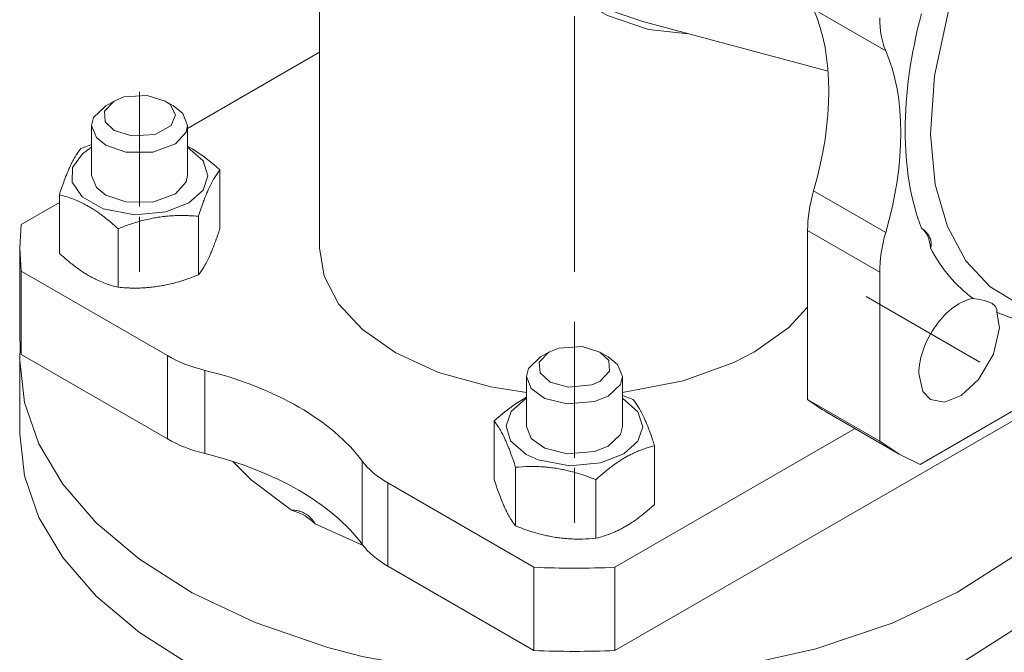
# Model space of a CAD drawing. Header units: millimetres. Extents: x 0 to 594, y 0 to 420.
# Tile 9 of 20: x 456 to 538, y 140 to 192. Entities that reach past the tile are written whole.
import ezdxf

# ---------------------------------------------------------------- set-up
doc = ezdxf.new("R2010")
doc.units = ezdxf.units.MM
doc.linetypes.add('K5LT_AXLED', pattern=[25.807274, 21.307274, -1.5, 1.5, -1.5])
doc.linetypes.add('K5LT_THIN', pattern=[0])
doc.layers.add('Системный слой (1)', color=7, linetype='Continuous', true_color=0x6c6c6c)

# ---------------------------------------------------------------- blocks, each defined once
blk = doc.blocks.new('U124')
at = {"layer": 'Системный слой (1)', "color": 7, "linetype": 'K5LT_THIN', "lineweight": 18, "true_color": 0xffffff}
for p, q in [((481.002, 244.002), (481.002, 261.246)), ((481.002, 173.472), (481.002, 203.162))]:
    blk.add_line(p, q, dxfattribs=at)
blk = doc.blocks.new('U167')
at = {"layer": 'Системный слой (1)', "color": 7, "linetype": 'K5LT_THIN', "lineweight": 18, "true_color": 0xffffff}
for p, q in [((498.778, 197.931), (499.632, 197.043)), ((499.632, 197.043), (502.505, 194.784)), ((502.505, 194.784), (505.723, 193.104)), ((505.723, 193.104), (507.958, 192.347)), ((507.958, 192.347), (507.959, 192.346))]:
    blk.add_line(p, q, dxfattribs=at)
blk = doc.blocks.new('U171')
at = {"layer": 'Системный слой (1)', "color": 7, "linetype": 'K5LT_THIN', "lineweight": 18, "true_color": 0xffffff}
for p, q in [((498.79, 197.31), (498.939, 197.149)), ((498.939, 197.149), (501.79, 194.684)), ((501.79, 194.684), (505.017, 192.839)), ((505.017, 192.839), (508.419, 191.694)), ((508.419, 191.694), (511.744, 191.332))]:
    blk.add_line(p, q, dxfattribs=at)
blk = doc.blocks.new('U174')
at = {"layer": 'Системный слой (1)', "color": 7, "linetype": 'K5LT_THIN', "lineweight": 18, "true_color": 0xffffff}
for p, q in [((481.002, 173.472), (481.4, 171.107)), ((481.4, 171.107), (482.591, 168.816)), ((482.591, 168.816), (484.574, 166.664)), ((520.134, 166.845), (521.697, 168.525)), ((484.574, 166.664), (487.352, 164.725)), ((517.278, 164.797), (520.134, 166.845)), ((487.352, 164.725), (490.931, 163.09)), ((515.559, 163.907), (517.278, 164.797)), ((511.31, 162.374), (515.559, 163.907)), ((490.931, 163.09), (495.293, 161.88)), ((495.293, 161.88), (498.252, 161.423)), ((506.252, 161.423), (511.31, 162.374))]:
    blk.add_line(p, q, dxfattribs=at)
blk = doc.blocks.new('U176')
at = {"layer": 'Системный слой (1)', "color": 7, "linetype": 'K5LT_THIN', "lineweight": 18, "true_color": 0xffffff}
for p, q in [((462.002, 179.514), (462.395, 178.516)), ((469.889, 178.969), (470.002, 179.514)), ((462.395, 178.516), (463.173, 177.881)), ((468.993, 177.981), (469.889, 178.969)), ((463.173, 177.881), (464.856, 177.302)), ((467.092, 177.292), (468.993, 177.981)), ((464.856, 177.302), (467.092, 177.292))]:
    blk.add_line(p, q, dxfattribs=at)
blk = doc.blocks.new('U177')
at = {"layer": 'Системный слой (1)', "color": 7, "linetype": 'K5LT_THIN', "lineweight": 18, "true_color": 0xffffff}
for p, q in [((498.252, 158.585), (498.645, 157.587)), ((506.084, 157.924), (506.252, 158.585)), ((505.08, 156.952), (506.084, 157.924)), ((498.645, 157.587), (499.795, 156.763)), ((503.928, 156.489), (505.08, 156.952)), ((499.795, 156.763), (501.655, 156.302)), ((501.655, 156.302), (503.928, 156.489))]:
    blk.add_line(p, q, dxfattribs=at)
blk = doc.blocks.new('U179')
at = {"layer": 'Системный слой (1)', "color": 7, "linetype": 'K5LT_THIN', "lineweight": 18, "true_color": 0xffffff}
for p, q in [((537.689, 166.813), (537.483, 168.1)), ((537.207, 164.599), (537.689, 166.813)), ((535.961, 162.491), (537.207, 164.599)), ((530.972, 163.002), (531.313, 161.497)), ((534.489, 161.158), (535.961, 162.491)), ((531.313, 161.497), (531.956, 160.827)), ((533.101, 160.622), (534.489, 161.158)), ((531.956, 160.827), (533.101, 160.622))]:
    blk.add_line(p, q, dxfattribs=at)
blk = doc.blocks.new('U180')
at = {"layer": 'Системный слой (1)', "color": 7, "linetype": 'K5LT_THIN', "lineweight": 18, "true_color": 0xffffff}
for p, q in [((561.932, 223.509), (558.535, 222.839)), ((565.048, 223.424), (561.932, 223.509)), ((567.838, 222.61), (565.048, 223.424)), ((558.535, 222.839), (554.908, 221.376)), ((570.254, 221.09), (567.838, 222.61)), ((554.908, 221.376), (553.517, 220.625)), ((572.249, 218.878), (570.254, 221.09)), ((553.517, 220.625), (549.672, 218.006)), ((573.766, 215.984), (572.249, 218.878)), ((549.672, 218.006), (545.772, 214.492)), ((574.738, 212.414), (573.766, 215.984)), ((545.772, 214.492), (541.955, 210.069)), ((575.084, 208.173), (574.738, 212.414)), ((541.955, 210.069), (538.439, 204.822)), ((574.752, 203.633), (575.084, 208.173)), ((538.439, 204.822), (535.518, 199.05)), ((573.589, 198.203), (574.752, 203.633)), ((535.518, 199.05), (533.444, 193.241)), ((571.515, 192.393), (573.589, 198.203)), ((533.444, 193.241), (532.282, 187.811)), ((568.595, 186.621), (571.515, 192.393)), ((532.282, 187.811), (531.952, 182.964)), ((565.079, 181.375), (568.595, 186.621)), ((531.952, 182.964), (532.342, 178.768)), ((561.262, 176.951), (565.079, 181.375)), ((532.342, 178.768), (533.354, 175.243)), ((557.362, 173.437), (561.262, 176.951)), ((533.354, 175.243), (534.905, 172.395)), ((553.517, 170.819), (557.362, 173.437)), ((534.905, 172.395), (536.93, 170.229)), ((552.377, 170.196), (553.517, 170.819)), ((536.93, 170.229), (539.373, 168.756)), ((548.736, 168.678), (552.377, 170.196)), ((539.373, 168.756), (542.186, 167.991)), ((545.322, 167.955), (548.736, 168.678)), ((542.186, 167.991), (545.322, 167.955))]:
    blk.add_line(p, q, dxfattribs=at)
blk = doc.blocks.new('U183')
at = {"layer": 'Системный слой (1)', "color": 7, "linetype": 'K5LT_THIN', "lineweight": 18, "true_color": 0xffffff}
for p, q in [((527.707, 157.36), (529.331, 156.281)), ((529.331, 156.281), (531.078, 155.414))]:
    blk.add_line(p, q, dxfattribs=at)
blk = doc.blocks.new('U185')
at = {"layer": 'Системный слой (1)', "color": 7, "linetype": 'K5LT_THIN', "lineweight": 18, "true_color": 0xffffff}
for p, q in [((535.865, 169.206), (535.491, 169.25)), ((536.434, 169.093), (535.865, 169.206)), ((536.905, 168.929), (536.434, 169.093)), ((537.06, 168.85), (536.905, 168.929)), ((537.343, 168.626), (537.06, 168.85)), ((537.481, 168.372), (537.343, 168.626)), ((537.483, 168.1), (537.481, 168.372))]:
    blk.add_line(p, q, dxfattribs=at)
blk = doc.blocks.new('U189')
at = {"layer": 'Системный слой (1)', "color": 7, "linetype": 'K5LT_THIN', "lineweight": 18, "true_color": 0xffffff}
for p, q in [((463.173, 185.311), (462.169, 184.34)), ((469.608, 184.677), (468.83, 185.311)), ((462.169, 184.34), (462.002, 183.678)), ((470.002, 183.678), (469.608, 184.677)), ((462.002, 183.678), (462.395, 182.68)), ((468.993, 182.145), (469.889, 183.133)), ((469.889, 183.133), (470.002, 183.678)), ((462.395, 182.68), (463.173, 182.045)), ((463.173, 182.045), (464.856, 181.466)), ((464.856, 181.466), (467.092, 181.457)), ((467.092, 181.457), (468.993, 182.145))]:
    blk.add_line(p, q, dxfattribs=at)
blk = doc.blocks.new('U190')
at = {"layer": 'Системный слой (1)', "color": 7, "linetype": 'K5LT_THIN', "lineweight": 18, "true_color": 0xffffff}
for p, q in [((463.88, 185.72), (463.07, 184.863)), ((464.693, 186.054), (463.88, 185.72)), ((466.638, 186.188), (464.693, 186.054)), ((468.123, 185.72), (466.638, 186.188)), ((468.541, 185.417), (468.123, 185.72)), ((463.07, 184.863), (463.141, 183.972)), ((468.999, 184.573), (468.541, 185.417)), ((463.141, 183.972), (463.88, 183.27)), ((468.645, 183.676), (468.999, 184.573)), ((463.88, 183.27), (465.365, 182.802)), ((467.31, 182.936), (468.645, 183.676)), ((465.365, 182.802), (467.31, 182.936))]:
    blk.add_line(p, q, dxfattribs=at)
blk = doc.blocks.new('U192')
at = {"layer": 'Системный слой (1)', "color": 7, "linetype": 'K5LT_THIN', "lineweight": 18, "true_color": 0xffffff}
for p, q in [((499.423, 164.383), (498.419, 163.411)), ((505.858, 163.748), (505.08, 164.383)), ((498.419, 163.411), (498.252, 162.75)), ((506.252, 162.75), (505.858, 163.748)), ((498.252, 162.75), (498.645, 161.751)), ((506.084, 162.088), (506.252, 162.75)), ((498.645, 161.751), (499.795, 160.927)), ((505.08, 161.117), (506.084, 162.088)), ((499.795, 160.927), (501.655, 160.466)), ((503.928, 160.653), (505.08, 161.117)), ((501.655, 160.466), (503.928, 160.653))]:
    blk.add_line(p, q, dxfattribs=at)
blk = doc.blocks.new('U194')
at = {"layer": 'Системный слой (1)', "color": 7, "linetype": 'K5LT_THIN', "lineweight": 18, "true_color": 0xffffff}
for p, q in [((500.943, 165.125), (500.13, 164.791)), ((502.888, 165.259), (500.943, 165.125)), ((504.373, 164.791), (502.888, 165.259)), ((500.13, 164.791), (499.32, 163.934)), ((505.112, 164.089), (504.373, 164.791)), ((499.32, 163.934), (499.391, 163.044)), ((505.183, 163.198), (505.112, 164.089)), ((499.391, 163.044), (500.229, 162.287)), ((504.373, 162.341), (505.183, 163.198)), ((500.229, 162.287), (501.769, 161.857)), ((501.769, 161.857), (503.715, 162.054)), ((503.715, 162.054), (504.373, 162.341))]:
    blk.add_line(p, q, dxfattribs=at)
blk = doc.blocks.new('U195')
at = {"layer": 'Системный слой (1)', "color": 7, "linetype": 'K5LT_THIN', "lineweight": 18, "true_color": 0xffffff}
for p, q in [((470.002, 181.958), (470.376, 181.745)), ((470.376, 181.745), (471.282, 181.14)), ((471.282, 181.14), (472.176, 180.428)), ((472.176, 180.428), (472.694, 179.971))]:
    blk.add_line(p, q, dxfattribs=at)
blk = doc.blocks.new('U196')
at = {"layer": 'Системный слой (1)', "color": 7, "linetype": 'K5LT_THIN', "lineweight": 18, "true_color": 0xffffff}
for p, q in [((461.232, 181.316), (461.971, 181.841)), ((461.971, 181.841), (462.002, 181.859)), ((470.002, 181.859), (471.3, 180.728)), ((460.418, 180.175), (461.232, 181.316)), ((471.3, 180.728), (471.701, 179.494)), ((460.388, 178.944), (460.418, 180.175)), ((471.701, 179.494), (471.293, 178.291)), ((461.202, 177.739), (460.388, 178.944)), ((471.293, 178.291), (470.115, 177.236)), ((462.972, 176.727), (461.202, 177.739)), ((465.612, 176.231), (462.972, 176.727)), ((470.115, 177.236), (468.189, 176.475)), ((468.189, 176.475), (465.612, 176.231))]:
    blk.add_line(p, q, dxfattribs=at)
blk = doc.blocks.new('U197')
at = {"layer": 'Системный слой (1)', "color": 7, "linetype": 'K5LT_THIN', "lineweight": 18, "true_color": 0xffffff}
for p, q in [((461.103, 181.764), (461.401, 181.88)), ((461.401, 181.88), (461.7, 181.992)), ((461.7, 181.992), (462.002, 182.099))]:
    blk.add_line(p, q, dxfattribs=at)
blk = doc.blocks.new('U198')
at = {"layer": 'Системный слой (1)', "color": 7, "linetype": 'K5LT_THIN', "lineweight": 18, "true_color": 0xffffff}
for p, q in [((481.002, 189.781), (470.002, 183.43)), ((459.309, 177.257), (456.125, 175.418))]:
    blk.add_line(p, q, dxfattribs=at)
blk = doc.blocks.new('U199')
at = {"layer": 'Системный слой (1)', "color": 7, "linetype": 'K5LT_THIN', "lineweight": 18, "true_color": 0xffffff}
for p, q in [((456.125, 175.418), (456.002, 173.472)), ((456.002, 173.472), (456.125, 171.526))]:
    blk.add_line(p, q, dxfattribs=at)
blk = doc.blocks.new('U200')
at = {"layer": 'Системный слой (1)', "color": 7, "linetype": 'K5LT_THIN', "lineweight": 18, "true_color": 0xffffff}
for p, q in [((506.252, 161.17), (506.553, 161.063)), ((506.553, 161.063), (506.852, 160.951)), ((506.852, 160.951), (507.151, 160.835))]:
    blk.add_line(p, q, dxfattribs=at)
blk = doc.blocks.new('U201')
at = {"layer": 'Системный слой (1)', "color": 7, "linetype": 'K5LT_THIN', "lineweight": 18, "true_color": 0xffffff}
for p, q in [((498.165, 160.879), (498.252, 160.93)), ((506.252, 160.93), (507.55, 159.799)), ((496.973, 159.828), (498.165, 160.879)), ((496.552, 158.627), (496.973, 159.828)), ((507.55, 159.799), (507.951, 158.565)), ((496.939, 157.393), (496.552, 158.627)), ((507.951, 158.565), (507.543, 157.363)), ((498.221, 156.258), (496.939, 157.393)), ((507.543, 157.363), (506.365, 156.308)), ((499.222, 155.798), (498.221, 156.258)), ((506.365, 156.308), (504.439, 155.546)), ((501.862, 155.302), (499.222, 155.798)), ((504.439, 155.546), (501.862, 155.302))]:
    blk.add_line(p, q, dxfattribs=at)
blk = doc.blocks.new('U202')
at = {"layer": 'Системный слой (1)', "color": 7, "linetype": 'K5LT_THIN', "lineweight": 18, "true_color": 0xffffff}
for p, q in [((497.343, 160.474), (498.252, 161.029)), ((496.443, 159.803), (497.343, 160.474)), ((495.559, 159.042), (496.443, 159.803))]:
    blk.add_line(p, q, dxfattribs=at)
blk = doc.blocks.new('U210')
at = {"layer": 'Системный слой (1)', "color": 7, "linetype": 'K5LT_THIN', "lineweight": 18, "true_color": 0xffffff}
for p, q in [((456.05, 165.307), (456.002, 164.083)), ((548.502, 164.083), (548.453, 165.307)), ((456.002, 164.083), (456.401, 160.581)), ((548.195, 161.012), (548.502, 164.083)), ((547.085, 157.525), (548.195, 161.012)), ((456.401, 160.581), (457.597, 157.13)), ((457.597, 157.13), (459.589, 153.771)), ((545.152, 154.106), (547.085, 157.525)), ((459.589, 153.771), (462.381, 150.55)), ((542.377, 150.803), (545.152, 154.106)), ((462.381, 150.55), (465.98, 147.515)), ((538.735, 147.671), (542.377, 150.803)), ((465.98, 147.515), (470.394, 144.725)), ((534.198, 144.774), (538.735, 147.671)), ((470.394, 144.725), (475.63, 142.247)), ((528.744, 142.195), (534.198, 144.774)), ((475.63, 142.247), (481.681, 140.167)), ((522.377, 140.041), (528.744, 142.195)), ((481.681, 140.167), (484.552, 139.413)), ((515.179, 138.444), (522.377, 140.041)), ((484.552, 139.413), (491.691, 138.086)), ((491.691, 138.086), (499.408, 137.431)), ((507.386, 137.545), (515.179, 138.444)), ((499.408, 137.431), (507.386, 137.545))]:
    blk.add_line(p, q, dxfattribs=at)
blk = doc.blocks.new('U212')
at = {"layer": 'Системный слой (1)', "color": 7, "linetype": 'K5LT_THIN', "lineweight": 18, "true_color": 0xffffff}
for p, q in [((475.291, 154.131), (473.766, 155.665)), ((478.663, 151.598), (475.291, 154.131))]:
    blk.add_line(p, q, dxfattribs=at)
blk = doc.blocks.new('U213')
at = {"layer": 'Системный слой (1)', "color": 7, "linetype": 'K5LT_THIN', "lineweight": 18, "true_color": 0xffffff}
for p, q in [((456.002, 157.959), (456.401, 154.457)), ((548.195, 154.888), (548.502, 157.959)), ((456.401, 154.457), (457.597, 151.006)), ((547.085, 151.401), (548.195, 154.888)), ((545.152, 147.982), (547.085, 151.401)), ((457.597, 151.006), (459.589, 147.647)), ((542.377, 144.68), (545.152, 147.982)), ((459.589, 147.647), (462.381, 144.426)), ((538.735, 141.547), (542.377, 144.68)), ((462.381, 144.426), (465.98, 141.391)), ((465.98, 141.391), (470.394, 138.601)), ((534.198, 138.65), (538.735, 141.547)), ((470.394, 138.601), (475.63, 136.124)), ((528.744, 136.071), (534.198, 138.65)), ((475.63, 136.124), (481.681, 134.043)), ((522.377, 133.917), (528.744, 136.071)), ((481.681, 134.043), (484.552, 133.289)), ((515.179, 132.321), (522.377, 133.917)), ((484.552, 133.289), (491.691, 131.962)), ((507.386, 131.421), (515.179, 132.321)), ((491.691, 131.962), (499.408, 131.307)), ((499.408, 131.307), (507.386, 131.421))]:
    blk.add_line(p, q, dxfattribs=at)

msp = doc.modelspace()

# ---------------------------------------------------------------- linework, layer by layer
at = {"layer": 'Системный слой (1)', "color": 30, "linetype": 'K5LT_AXLED', "lineweight": 18, "true_color": 0xff8000}
for p, q in [((502.2516, 171.4723), (502.2516, 271.5814)), ((466.0016, 176.9354), (466.0016, 186.495)), ((466.0016, 171.4723), (466.0016, 176.0513)), ((536.0632, 163.9408), (526.5887, 169.4109)), ((502.2516, 155.9588), (502.2516, 167.3073)), ((502.2516, 150.5433), (502.2516, 155.1223))]:
    msp.add_line(p, q, dxfattribs=at)
at = {"layer": 'Системный слой (1)', "color": 7, "linetype": 'K5LT_THIN', "lineweight": 18, "true_color": 0xffffff}
for p, q in [((528.2125, 189.9132), (522.2021, 193.3834)), ((507.9575, 192.3466), (523.4028, 188.208)), ((507.9575, 192.3466), (507.9586, 192.3463)), ((507.9586, 192.3463), (507.9586, 192.3463)), ((463.8803, 185.7197), (463.1732, 185.3115)), ((468.1229, 185.7197), (468.83, 185.3115)), ((462.0016, 179.5144), (462.0016, 183.6785)), ((470.0016, 179.5144), (470.0016, 183.6785)), ((472.6937, 175.0865), (472.6937, 179.9706)), ((531.0779, 155.414), (573.8345, 180.0996)), ((528.2125, 174.761), (522.2021, 178.2311)), ((459.3095, 173.016), (459.3095, 177.9001)), ((470.9006, 171.2228), (470.9006, 176.1069)), ((464.2085, 170.1876), (464.2085, 175.0717)), ((527.7074, 171.4389), (521.697, 174.909)), ((521.697, 174.909), (521.697, 160.8301)), ((456.0016, 166.5321), (456.0016, 173.4723)), ((456.1246, 164.5861), (456.1246, 171.5263)), ((456.1246, 171.5263), (468.3173, 164.4869)), ((527.7074, 171.4389), (527.7074, 157.36)), ((456.1246, 164.5861), (468.3173, 157.5467)), ((468.3173, 157.5467), (468.3173, 164.4869)), ((500.1303, 164.7908), (499.4232, 164.3825)), ((504.3729, 164.7908), (505.08, 164.3825)), ((505.6221, 139.9006), (548.3786, 164.5861)), ((456.0016, 157.9588), (456.0016, 164.0826)), ((471.4468, 156.323), (471.4468, 163.2633)), ((498.2516, 158.5854), (498.2516, 162.7495)), ((506.2516, 158.5854), (506.2516, 162.7495)), ((527.7074, 157.36), (521.697, 160.8301)), ((529.3312, 156.2805), (523.3208, 159.7506)), ((495.5595, 154.1576), (495.5595, 159.0417)), ((505.6221, 146.8408), (525.6516, 158.4049)), ((508.9437, 152.087), (508.9437, 156.9711)), ((484.5691, 148.7469), (484.5691, 155.6871)), ((497.3526, 150.2939), (497.3526, 155.178)), ((486.6885, 146.9401), (486.6885, 153.8803)), ((486.6885, 153.8803), (498.8812, 146.8408)), ((504.0448, 149.2586), (504.0448, 154.1427)), ((484.6362, 148.6586), (480.6279, 150.4638)), ((486.6885, 146.9401), (498.8812, 139.9006)), ((498.8812, 139.9006), (498.8812, 146.8408)), ((505.6221, 139.9006), (505.6221, 146.8408))]:
    msp.add_line(p, q, dxfattribs=at)
for centre, major_axis, start_param, end_param in [((505.7871, 176.33), (12.5, 21.6506), 5.1175359, 5.8780384), ((552.4562, 196.3342), (-16, -27.7128), 5.148517, 5.8470573), ((534.7785, 196.7346), (-5, -8.6603), 5.4977871, 5.8780384), ((511.7975, 172.8599), (12.5, 21.6506), 5.1175359, 5.8780384), ((528.7681, 178.9915), (-5, -8.6603), 5.1175359, 5.4977871), ((528.7747, 171.335), (2.25, 3.8971), 5.5766278, 6.2043447), ((534.7785, 175.5214), (-5, -8.6603), 5.1175359, 5.4977871), ((552.4562, 196.3342), (-16, -27.7128), 5.9339152, 6.2208911), ((534.3312, 164.9408), (2.375, 4.1136), 0.4327784, 2.3561945), ((552.4562, 196.3342), (-16, -27.7128), 0.0622942, 0.3492701), ((502.2516, 166.5321), (-46.25, 0), 0, 0.0729392), ((475.3883, 168.5694), (-10, 0), 0.7853982, 1.1656494), ((461.593, 149.998), (25, 0), 0.405147, 1.1656494), ((546.4458, 199.8043), (-23.125, -40.0537), 6.2102461, 6.2831853), ((475.3883, 161.6291), (10, 0), 3.9269908, 4.307242), ((461.593, 143.0578), (25, 0), 0.405147, 1.1656494), ((493.7595, 157.9628), (-10, 0), 0.405147, 0.7853982), ((476.619, 149.2836), (4.5, 0), 0.4715397, 1.0992566), ((493.7595, 151.0225), (-10, 0), 0.405147, 0.7853982), ((502.2516, 173.4723), (46.25, 0), 4.6394498, 4.7853282), ((502.2516, 166.5321), (46.25, 0), 4.6394498, 4.7853282)]:
    msp.add_ellipse(centre, major_axis=major_axis, ratio=0.5773503, start_param=start_param, end_param=end_param, dxfattribs=at)
for points, knots in [([(459.3095, 177.9001), (459.3791, 178.1137), (459.4812, 178.4184), (459.6549, 178.9132), (459.7997, 179.3041), (459.9502, 179.6828), (460.0755, 179.9814), (460.2014, 180.2628), (460.3059, 180.4804), (460.3962, 180.6591), (460.4922, 180.8412), (460.6178, 181.0625), (460.8279, 181.4014), (460.9887, 181.622), (461.1026, 181.7638)], [0, 0, 0, 0, 1.7929207, 2.6068945, 4.3966445, 5.4235888, 6.3505892, 7.4998304, 8.5331874, 8.9347975, 9.734458, 10.9154083, 12.0633878, 15, 15, 15, 15]), ([(472.6937, 179.9706), (472.6148, 179.8724), (472.4993, 179.7185), (472.3471, 179.4911), (472.2301, 179.3039), (472.1307, 179.1324), (472.0299, 178.9476), (471.9373, 178.7691), (471.8281, 178.5447), (471.7073, 178.2811), (471.5914, 178.0111), (471.4634, 177.6952), (471.2945, 177.2563), (471.1014, 176.7132), (470.9569, 176.2794), (470.9006, 176.1069)], [0, 0, 0, 0, 2.1674021, 3.1432642, 4.1006214, 5.2997801, 5.7851614, 6.7739619, 7.7468933, 8.6631934, 9.9581603, 10.8065916, 12.0551669, 14.4532525, 16, 16, 16, 16]), ([(464.2085, 175.0717), (464.0062, 175.2558), (463.7273, 175.5013), (463.3121, 175.8454), (462.9789, 176.108), (462.6119, 176.3774), (462.285, 176.6005), (461.9832, 176.7922), (461.6983, 176.9603), (461.4638, 177.0881), (461.1955, 177.2259), (460.8427, 177.3925), (460.1794, 177.6605), (459.6552, 177.8157), (459.3095, 177.9001)], [0, 0, 0, 0, 1.9050228, 2.6068945, 3.8443326, 4.9685438, 5.9570695, 6.8132993, 7.7014294, 8.5331874, 8.9347975, 10.1327761, 11.7385471, 15, 15, 15, 15]), ([(470.9006, 176.1069), (470.6722, 176.1273), (470.335, 176.1512), (469.8475, 176.1699), (469.5113, 176.1742), (469.1155, 176.1693), (468.7995, 176.1567), (468.423, 176.131), (468.0416, 176.0953), (467.572, 176.033), (467.1818, 175.9649), (466.7851, 175.885), (466.3688, 175.7886), (465.7888, 175.6298), (465.0663, 175.3998), (464.5251, 175.1979), (464.2085, 175.0717)], [0, 0, 0, 0, 1.7848048, 2.6182702, 3.7531846, 4.3569103, 5.6310164, 6.146734, 7.1973345, 8.4998078, 9.6709457, 10.1261038, 11.4820035, 12.8086149, 14.5218718, 17, 17, 17, 17]), ([(470.9006, 171.2228), (470.9795, 171.3211), (471.095, 171.475), (471.2472, 171.7024), (471.3643, 171.8896), (471.4636, 172.0611), (471.5644, 172.2459), (471.6571, 172.4243), (471.7662, 172.6488), (471.887, 172.9124), (472.0029, 173.1824), (472.1309, 173.4983), (472.2998, 173.9371), (472.493, 174.4803), (472.6375, 174.914), (472.6937, 175.0865)], [0, 0, 0, 0, 2.1674021, 3.1432642, 4.1006214, 5.2997801, 5.7851614, 6.7739619, 7.7468933, 8.6631934, 9.9581603, 10.8065916, 12.0551669, 14.4532525, 16, 16, 16, 16]), ([(531.1949, 175.1177), (531.2791, 175.0583), (531.4311, 174.939), (531.6057, 174.7667), (531.7342, 174.6087), (531.8292, 174.4639), (531.9092, 174.3052), (531.9678, 174.136), (532.0004, 173.9591), (532.0073, 173.7618), (531.9847, 173.5949), (531.9557, 173.4855), (531.9468, 173.4558)], [0, 0, 0, 0, 1.7096879, 3.2760873, 4.3944173, 5.5391645, 6.665835, 8.0077979, 9.3141102, 10.5586973, 12.334129, 13, 13, 13, 13]), ([(459.3095, 173.016), (459.5117, 172.8318), (459.7906, 172.5864), (460.2058, 172.2423), (460.539, 171.9797), (460.906, 171.7102), (461.2329, 171.4872), (461.5348, 171.2954), (461.8196, 171.1273), (462.0541, 170.9995), (462.3224, 170.8618), (462.6752, 170.6951), (463.3385, 170.4271), (463.8627, 170.2719), (464.2085, 170.1876)], [0, 0, 0, 0, 1.9050228, 2.6068945, 3.8443326, 4.9685438, 5.9570695, 6.8132993, 7.7014294, 8.5331874, 8.9347975, 10.1327761, 11.7385471, 15, 15, 15, 15]), ([(464.2085, 170.1876), (464.4368, 170.1672), (464.774, 170.1433), (465.2615, 170.1246), (465.5977, 170.1203), (465.9935, 170.1252), (466.3095, 170.1378), (466.686, 170.1635), (467.0674, 170.1992), (467.537, 170.2615), (467.9273, 170.3296), (468.324, 170.4095), (468.7402, 170.5059), (469.3203, 170.6647), (470.0427, 170.8947), (470.5839, 171.0966), (470.9006, 171.2228)], [0, 0, 0, 0, 1.7848048, 2.6182702, 3.7531846, 4.3569103, 5.6310164, 6.146734, 7.1973345, 8.4998078, 9.6709457, 10.1261038, 11.4820035, 12.8086149, 14.5218718, 17, 17, 17, 17]), ([(507.1506, 160.8349), (507.2295, 160.7366), (507.345, 160.5827), (507.4972, 160.3553), (507.6143, 160.1681), (507.7136, 159.9966), (507.8144, 159.8118), (507.9071, 159.6333), (508.0162, 159.4089), (508.137, 159.1453), (508.2529, 158.8753), (508.3809, 158.5594), (508.5498, 158.1205), (508.743, 157.5774), (508.8875, 157.1436), (508.9437, 156.9711)], [0, 0, 0, 0, 2.1674021, 3.1432642, 4.1006214, 5.2997801, 5.7851614, 6.7739619, 7.7468933, 8.6631934, 9.9581603, 10.8065916, 12.0551669, 14.4532525, 16, 16, 16, 16]), ([(497.3526, 155.178), (497.283, 155.3916), (497.1809, 155.6963), (497.0072, 156.1911), (496.8623, 156.582), (496.7118, 156.9607), (496.5866, 157.2593), (496.4607, 157.5407), (496.3562, 157.7583), (496.2659, 157.937), (496.1699, 158.1191), (496.0443, 158.3404), (495.8342, 158.6793), (495.6734, 158.8999), (495.5595, 159.0417)], [0, 0, 0, 0, 1.7929207, 2.6068945, 4.3966445, 5.4235888, 6.3505892, 7.4998304, 8.5331874, 8.9347975, 9.734458, 10.9154083, 12.0633878, 15, 15, 15, 15]), ([(508.9437, 156.9711), (508.7415, 156.9218), (508.4626, 156.8452), (508.0474, 156.7098), (507.7142, 156.5877), (507.3472, 156.4334), (507.0203, 156.2789), (506.7184, 156.1222), (506.4336, 155.9613), (506.1991, 155.8184), (505.9308, 155.6463), (505.6261, 155.4384), (505.0968, 155.0467), (504.5696, 154.6129), (504.1752, 154.2615), (504.0448, 154.1427)], [0, 0, 0, 0, 2.0320243, 2.7806875, 4.1006214, 5.2997801, 6.3542075, 7.2675193, 8.2148581, 9.1020666, 9.5304507, 10.8082945, 12.0551669, 14.6875157, 16, 16, 16, 16]), ([(504.0448, 154.1427), (503.8164, 154.2338), (503.4792, 154.362), (502.9133, 154.5588), (502.4096, 154.717), (501.9437, 154.8426), (501.5672, 154.9333), (501.1858, 155.0157), (500.7162, 155.0986), (500.3259, 155.1513), (499.9891, 155.1876), (499.6306, 155.2182), (499.1054, 155.2442), (498.3221, 155.2466), (497.7233, 155.2111), (497.3526, 155.178)], [0, 0, 0, 0, 1.6798163, 2.4642543, 4.1006214, 5.2997801, 5.7851614, 6.7739619, 7.9998191, 9.1020666, 9.5304507, 10.3834218, 11.6431022, 13.2698425, 16, 16, 16, 16]), ([(495.5595, 154.1576), (495.6291, 153.944), (495.7312, 153.6393), (495.9049, 153.1445), (496.0497, 152.7536), (496.2002, 152.3748), (496.3255, 152.0763), (496.4514, 151.7948), (496.5559, 151.5772), (496.6462, 151.3985), (496.7422, 151.2165), (496.8678, 150.9952), (497.0779, 150.6563), (497.2387, 150.4356), (497.3526, 150.2939)], [0, 0, 0, 0, 1.7929207, 2.6068945, 4.3966445, 5.4235888, 6.3505892, 7.4998304, 8.5331874, 8.9347975, 9.734458, 10.9154083, 12.0633878, 15, 15, 15, 15]), ([(504.0448, 149.2586), (504.247, 149.308), (504.5259, 149.3846), (504.9411, 149.52), (505.2743, 149.642), (505.6413, 149.7964), (505.9682, 149.9508), (506.27, 150.1076), (506.5549, 150.2684), (506.7894, 150.4114), (507.0577, 150.5835), (507.3624, 150.7914), (507.8917, 151.183), (508.4189, 151.6169), (508.8133, 151.9682), (508.9437, 152.087)], [0, 0, 0, 0, 2.0320243, 2.7806875, 4.1006214, 5.2997801, 6.3542075, 7.2675193, 8.2148581, 9.1020666, 9.5304507, 10.8082945, 12.0551669, 14.6875157, 16, 16, 16, 16]), ([(480.6279, 150.4638), (480.5736, 150.5594), (480.4591, 150.7361), (480.2799, 150.9489), (480.1031, 151.1158), (479.9269, 151.2508), (479.7308, 151.3686), (479.5384, 151.4552), (479.3161, 151.5296), (479.0721, 151.5812), (478.8376, 151.5996), (478.7036, 151.5992), (478.6631, 151.5981)], [0, 0, 0, 0, 1.7161608, 3.3063393, 4.4565813, 5.6711629, 6.953162, 8.2409721, 9.1717257, 10.838613, 12.3487644, 13, 13, 13, 13]), ([(497.3526, 150.2939), (497.581, 150.2028), (497.9182, 150.0746), (498.4841, 149.8778), (498.9878, 149.7196), (499.4537, 149.594), (499.8302, 149.5033), (500.2116, 149.4209), (500.6812, 149.338), (501.0714, 149.2853), (501.4083, 149.249), (501.7667, 149.2184), (502.292, 149.1924), (503.0753, 149.19), (503.6741, 149.2255), (504.0448, 149.2586)], [0, 0, 0, 0, 1.6798163, 2.4642543, 4.1006214, 5.2997801, 5.7851614, 6.7739619, 7.9998191, 9.1020666, 9.5304507, 10.3834218, 11.6431022, 13.2698425, 16, 16, 16, 16])]:
    msp.add_open_spline(points, degree=3, knots=knots, dxfattribs=at)

# ---------------------------------------------------------------- block references
at = {"layer": 'Системный слой (1)'}
for name in ['U124', 'U180', 'U167', 'U171', 'U198', 'U190', 'U189', 'U196', 'U197', 'U195', 'U176', 'U199', 'U174', 'U185', 'U179', 'U210', 'U194', 'U192', 'U202', 'U201', 'U200', 'U177', 'U213', 'U183', 'U212']:
    msp.add_blockref(name, (0, 0), dxfattribs=at)

doc.saveas('drawing.dxf')
